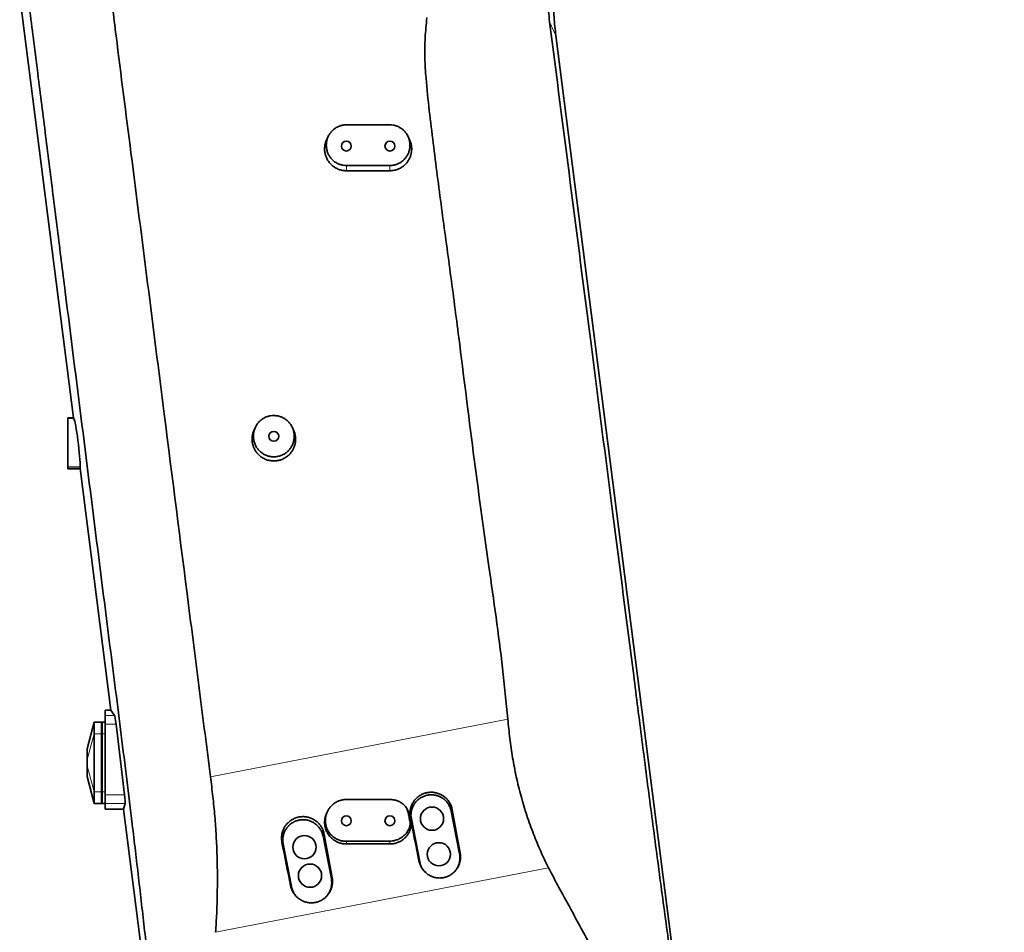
# Model space of a CAD drawing. Header units: millimetres. Extents: x 0 to 11920, y 0 to 8400.
# Tile 18 of 58: x 2261 to 2940, y 5766 to 6395. Entities that reach past the tile are written whole.
import ezdxf

# ---------------------------------------------------------------- set-up
doc = ezdxf.new("R2010")
doc.units = ezdxf.units.MM
doc.header["$LTSCALE"] = 20
doc.styles.add('SLDTEXTSTYLE0', font='TXT', dxfattribs={"width": 0.605})
doc.dimstyles.new('SLDDIMSTYLE0', dxfattribs={"dimtxt": 70, "dimasz": 70, "dimexe": 0, "dimexo": 0.0625, "dimgap": 17.5, "dimtad": 1, "dimdec": 1, "dimrnd": 1e-09, "dimzin": 12, "dimdsep": 46, "dimtxsty": 'SLDTEXTSTYLE0', "dimsah": 1, "dimcen": 0.09, "dimadec": 0, "dimazin": 3, "dimtfac": 1, "dimtofl": 0, "dimtmove": 0, "dimatfit": 3, "dimfxl": 1, "dimfrac": 2, "dimtolj": 1, "dimtzin": 12, "dimarcsym": 0})

# ---------------------------------------------------------------- blocks, each defined once
blk = doc.blocks.new('_D_4')
at = {"color": 7, "linetype": 'Continuous', "lineweight": 0}
for p, q in [((2793.1, 6732.88), (3368.2, 6732.88)), ((3338.2, 5587.88), (3338.2, 6732.88)), ((2553.54, 5587.88), (3368.2, 5587.88))]:
    blk.add_line(p, q, dxfattribs=at)
at = {"color": 7, "linetype": 'Continuous', "lineweight": 18}
for points in [[(3338.2, 6732.88), (3328.2, 6662.88), (3348.2, 6662.88)], [(3338.2, 5587.88), (3348.2, 5657.88), (3328.2, 5657.88)]]:
    blk.add_solid(points, dxfattribs=at)
at = {"color": 7, "linetype": 'Continuous', "lineweight": 18, "insert": (3247.97, 6053.44), "char_height": 70, "attachment_point": 1, "rotation": 90, "style": 'SLDTEXTSTYLE0'}
blk.add_mtext('1145', dxfattribs=at)
blk = doc.blocks.new('_D_11')
at = {"color": 7, "linetype": 'Continuous', "lineweight": 0}
for p, q in [((3258.88, 7562.88), (3957.47, 7562.88)), ((3927.47, 7562.88), (3927.47, 5191.88)), ((2805.72, 5191.88), (3957.47, 5191.88))]:
    blk.add_line(p, q, dxfattribs=at)
at = {"color": 7, "linetype": 'Continuous', "lineweight": 18}
for points in [[(3927.47, 7562.88), (3917.47, 7492.88), (3937.47, 7492.88)], [(3927.47, 5191.88), (3937.47, 5261.88), (3917.47, 5261.88)]]:
    blk.add_solid(points, dxfattribs=at)
at = {"color": 7, "linetype": 'Continuous', "lineweight": 18, "insert": (3837.23, 6270.44), "char_height": 70, "attachment_point": 1, "rotation": 90, "style": 'SLDTEXTSTYLE0'}
blk.add_mtext('2371', dxfattribs=at)

msp = doc.modelspace()

# ---------------------------------------------------------------- linework, layer by layer
at = {"color": 7, "linetype": 'Continuous', "lineweight": 35}
for p, q in [((2298.56, 6120.63), (2261.44, 6411.36)), ((2630.87, 6384.06), (2729.58, 5610.87)), ((2486.54, 6322.51), (2516.54, 6322.51)), ((2474.09, 6314.61), (2473.02, 6312.36)), ((2530.07, 6312.36), (2529, 6314.61)), ((2516.54, 6294.49), (2486.54, 6294.49)), ((2486.54, 6290.88), (2516.54, 6290.88)), ((2294.54, 6120.63), (2298.56, 6120.63)), ((2294.54, 6120.63), (2294.54, 6120.16)), ((2294.54, 6120.16), (2294.54, 6086.77)), ((2298.56, 6120.63), (2298.81, 6120.16)), ((2423.87, 6114.16), (2423.02, 6112.36)), ((2450.07, 6112.36), (2449.21, 6114.16)), ((2294.54, 6086.77), (2294.54, 6085.63)), ((2294.54, 6085.63), (2303.03, 6085.63)), ((2294.54, 6085.63), (2294.54, 6085.42)), ((2303.07, 6086.77), (2303.03, 6085.63)), ((2324.27, 5919.19), (2303.03, 6085.63)), ((2294.54, 6085.42), (2294.54, 6085.38)), ((2294.54, 6085.38), (2303.06, 6085.38)), ((2320.34, 5919.19), (2324.27, 5919.19)), ((2320.34, 5915.52), (2320.34, 5919.19)), ((2324.27, 5919.19), (2326.76, 5915.52)), ((2312.84, 5910.88), (2307.84, 5892.38)), ((2312.84, 5902.88), (2312.84, 5910.88)), ((2312.84, 5910.88), (2317.84, 5910.88)), ((2317.84, 5902.88), (2317.84, 5910.88)), ((2318.34, 5910.75), (2317.84, 5910.88)), ((2320.34, 5910.88), (2318.34, 5910.88)), ((2318.34, 5910.88), (2318.34, 5902.88)), ((2320.34, 5909.57), (2320.34, 5915.52)), ((2320.34, 5860.69), (2320.34, 5909.57)), ((2327.83, 5909.57), (2333.66, 5860.69)), ((2312.84, 5862.88), (2312.84, 5902.88)), ((2317.84, 5862.88), (2317.84, 5902.88)), ((2318.34, 5902.88), (2318.34, 5862.88)), ((2307.84, 5892.13), (2307.84, 5892.38)), ((2307.84, 5885.06), (2307.84, 5892.13)), ((2307.84, 5880.71), (2307.84, 5885.06)), ((2307.84, 5873.63), (2307.84, 5880.71)), ((2307.84, 5873.38), (2307.84, 5873.63)), ((2307.84, 5873.38), (2312.84, 5854.88)), ((2312.84, 5854.88), (2312.84, 5862.88)), ((2317.84, 5854.88), (2317.84, 5862.88)), ((2318.34, 5862.88), (2318.34, 5854.88)), ((2318.34, 5855.02), (2317.84, 5854.88)), ((2320.34, 5854.78), (2320.34, 5860.69)), ((2312.84, 5854.88), (2317.84, 5854.88)), ((2320.34, 5854.88), (2318.34, 5854.88)), ((2320.34, 5850.88), (2320.34, 5854.78)), ((2320.34, 5850.88), (2332.99, 5850.88)), ((2334.03, 5854.78), (2332.99, 5850.88)), ((2369.5, 5564.9), (2332.99, 5850.88)), ((2473.46, 5849.29), (2473.01, 5848.36)), ((2528.9, 5849.94), (2528.4, 5850.99)), ((2528.83, 5849.92), (2529.71, 5847.5)), ((2564.53, 5820.01), (2558.8, 5849.45)), ((2531.32, 5844.11), (2537.04, 5814.66)), ((2476.18, 5802.83), (2470.46, 5832.28)), ((2442.97, 5826.94), (2448.7, 5797.49))]:
    msp.add_line(p, q, dxfattribs=at)
at = {"color": 8, "linetype": 'Continuous', "lineweight": 18}
for p, q in [((2626.56, 6393.58), (2630.87, 6384.06)), ((2486.54, 6294.49), (2486.54, 6290.88)), ((2516.54, 6294.49), (2516.54, 6290.88)), ((2294.54, 6120.16), (2298.81, 6120.16)), ((2294.54, 6086.77), (2303.07, 6086.77)), ((2294.54, 6085.42), (2303.05, 6085.42)), ((2312.84, 5910.88), (2307.84, 5892.13)), ((2320.34, 5915.52), (2326.76, 5915.52)), ((2320.34, 5909.57), (2327.83, 5909.57)), ((2392.87, 5873.24), (2597.78, 5912.88)), ((2312.84, 5902.88), (2307.84, 5885.06)), ((2312.84, 5902.88), (2317.84, 5902.88)), ((2318.34, 5902.88), (2317.84, 5902.88)), ((2320.34, 5902.88), (2318.34, 5902.88)), ((2312.84, 5862.88), (2307.84, 5880.71)), ((2312.84, 5854.88), (2307.84, 5873.63)), ((2312.84, 5862.88), (2317.84, 5862.88)), ((2318.34, 5862.88), (2317.84, 5862.88)), ((2320.34, 5862.88), (2318.34, 5862.88)), ((2320.34, 5860.69), (2333.66, 5860.69)), ((2320.34, 5854.78), (2334.03, 5854.78)), ((2529.16, 5848.7), (2529.71, 5847.5)), ((2558.8, 5849.45), (2559.46, 5850.53)), ((2530.29, 5842.84), (2530.86, 5841.61)), ((2531.32, 5844.11), (2530.61, 5844.98)), ((2529.5, 5837), (2530.04, 5835.34)), ((2442.97, 5826.94), (2442.12, 5827.99)), ((2470.46, 5832.28), (2471.26, 5833.59)), ((2486.54, 5828.73), (2486.54, 5826.88)), ((2516.54, 5828.91), (2516.54, 5826.88)), ((2537.04, 5814.66), (2536.57, 5815.24)), ((2564.53, 5820.01), (2564.95, 5820.69)), ((2625.89, 5810.41), (2396.42, 5766.01)), ((2476.18, 5802.83), (2476.75, 5803.75)), ((2448.7, 5797.49), (2448.08, 5798.24))]:
    msp.add_line(p, q, dxfattribs=at)
at = {"color": 7, "linetype": 'Continuous', "lineweight": 35, "flags": 128}
msp.add_lwpolyline([(2486.54, 5857.55), (2495.92, 5857.56), (2506.23, 5857.57), (2516.54, 5857.59)], dxfattribs=at)
at = {"color": 7, "linetype": 'Continuous', "lineweight": 35}
for centre, radius in [((2486.54, 6307.88), 3.4), ((2516.54, 6307.88), 3.4), ((2436.54, 6107.88), 3.4), ((2545.54, 5844.33), 8), ((2486.54, 5842.88), 3.4), ((2516.54, 5842.88), 3.4), ((2457.67, 5824.7), 8), ((2550.31, 5819.79), 8), ((2461.48, 5805.07), 8)]:
    msp.add_circle(centre, radius, dxfattribs=at)
for centre, major_axis, ratio, start_param, end_param in [((2300.68, 6102.88), (-2.1, 17.5), 0.066859, 3.535269, 6.116808), ((2327.42, 5909.57), (-0.72, 6), 0.066859, 4.704372, 6.154502), ((2333.26, 5860.69), (-0.72, 6), 0.066859, 3.307602, 4.704372), ((2515.49, 5860.9), (-70.6, 363.2), 0.111469, 4.579822, 4.662178), ((2550.57, 5867.68), (-70.6, 363.2), 0.064747, 1.62075, 1.703103), ((2462.1, 5850.57), (-70.6, 363.2), 0.064747, 1.620418, 1.702765), ((2427.31, 5843.84), (-70.6, 363.2), 0.111469, 4.580162, 4.662512)]:
    msp.add_ellipse(centre, major_axis=major_axis, ratio=ratio, start_param=start_param, end_param=end_param, dxfattribs=at)
for points, knots in [([(2645.08, 6508.62), (2644, 6506.31), (2641.83, 6501.68), (2637.95, 6492.17), (2633.72, 6480.07), (2629.76, 6465.18), (2627.01, 6450.52), (2625.37, 6436.12), (2624.75, 6422.03), (2625.02, 6407.8), (2626.05, 6398.33), (2626.56, 6393.58)], [0, 0, 0, 0, 0.064859, 0.1298409, 0.2603921, 0.3901428, 0.5206159, 0.639059, 0.7580498, 0.8787357, 1, 1, 1, 1]), ([(2649.13, 6496.29), (2647.54, 6492.85), (2643.76, 6484.66), (2638.87, 6471.24), (2634.58, 6456.12), (2631.52, 6440.7), (2629.67, 6425.09), (2629.11, 6410.39), (2629.5, 6396.68), (2630.41, 6388.27), (2630.87, 6384.06)], [0, 0, 0, 0, 0.098486, 0.234649, 0.370858, 0.507103, 0.643372, 0.779654, 0.88983, 1, 1, 1, 1]), ([(2317.93, 6464.59), (2318.63, 6457.85), (2320.02, 6444.37), (2323.7, 6417.51), (2329.53, 6370.42), (2342.36, 6270.11), (2359.01, 6139.28), (2374.72, 6015.65), (2385.39, 5932.32), (2390.38, 5892.93), (2392.87, 5873.24)], [0, 0, 0, 0, 0.034103, 0.068214, 0.136443, 0.272899, 0.577187, 0.800173, 0.900087, 1, 1, 1, 1]), ([(2370.48, 5567.28), (2369.94, 5572.21), (2368.86, 5582.05), (2367.16, 5596.94), (2365.43, 5611.85), (2363.67, 5626.79), (2361.92, 5641.73), (2357.23, 5682.34), (2352.45, 5724.08), (2347.55, 5766.98), (2345.45, 5785.37), (2343.33, 5803.77), (2341.19, 5822.19), (2338.5, 5844.73), (2335.24, 5871.34), (2331.42, 5902), (2327.55, 5932.61), (2323.66, 5963.18), (2319.77, 5993.74), (2313.33, 6044.65), (2304.37, 6115.94), (2294.86, 6191.28), (2287.41, 6250.42), (2282.03, 6293.38), (2276.64, 6336.32), (2271.24, 6379.24), (2267.61, 6407.79), (2265.79, 6422.06)], [0, 0, 0, 0, 0.017359, 0.034723, 0.052115, 0.06953, 0.086943, 0.104335, 0.211618, 0.233091, 0.254574, 0.27605, 0.297508, 0.318959, 0.354791, 0.390626, 0.426488, 0.462371, 0.498255, 0.534118, 0.641401, 0.748685, 0.798948, 0.849217, 0.899483, 0.949743, 1, 1, 1, 1]), ([(2597.78, 5912.88), (2596.64, 5924.61), (2594.34, 5948.07), (2589.72, 5983.13), (2582.61, 6032.73), (2573.8, 6097), (2565.52, 6164.57), (2558.23, 6220.66), (2552.03, 6265.26), (2546.34, 6309.93), (2542.05, 6344.33), (2540.4, 6368.59), (2540.63, 6382.54), (2541.55, 6391.79), (2542.01, 6396.41)], [0, 0, 0, 0, 0.0725649, 0.1451471, 0.21773, 0.3811141, 0.5445018, 0.6369294, 0.7293646, 0.8217873, 0.9141979, 0.9427797, 0.971405, 1, 1, 1, 1]), ([(2626.56, 6393.58), (2631.32, 6356.58), (2640.84, 6282.56), (2655.37, 6169.45), (2669.92, 6056.26), (2680.7, 5972.6), (2687.35, 5920.75), (2690.19, 5898.53), (2693.05, 5876.28), (2695.94, 5853.99), (2698.88, 5831.57), (2701.88, 5809.07), (2704.91, 5786.49), (2707.95, 5763.93), (2711, 5741.39), (2713.98, 5719.36), (2716.87, 5697.83), (2719.68, 5676.81), (2722.49, 5655.81), (2725.32, 5634.83), (2727.22, 5620.93), (2728.17, 5613.99)], [0, 0, 0, 0, 0.142457, 0.284915, 0.435653, 0.578314, 0.60687, 0.635446, 0.664008, 0.692539, 0.721057, 0.749952, 0.778853, 0.807771, 0.836697, 0.865612, 0.892494, 0.919393, 0.946284, 0.973147, 1, 1, 1, 1]), ([(2486.54, 6294.49), (2485.78, 6294.53), (2484.24, 6294.6), (2482, 6295.2), (2479.88, 6296.15), (2477.95, 6297.44), (2476.25, 6299.04), (2474.84, 6300.9), (2473.75, 6302.99), (2473.02, 6305.24), (2472.67, 6307.6), (2472.71, 6309.98), (2473.17, 6312.34), (2474, 6314.58), (2475.21, 6316.66), (2476.73, 6318.48), (2478.56, 6320.03), (2480.59, 6321.22), (2482.8, 6322.05), (2484.8, 6322.46), (2486.07, 6322.5), (2486.54, 6322.51)], [0, 0, 0, 0, 0.052125, 0.105768, 0.157891, 0.211511, 0.263906, 0.317786, 0.370801, 0.42532, 0.478926, 0.534071, 0.587944, 0.643384, 0.697126, 0.752452, 0.805713, 0.860555, 0.913173, 0.967347, 1, 1, 1, 1]), ([(2516.54, 6322.51), (2517.3, 6322.47), (2518.85, 6322.4), (2521.08, 6321.8), (2523.21, 6320.85), (2525.14, 6319.57), (2526.84, 6317.96), (2528.24, 6316.1), (2529.34, 6314.01), (2530.07, 6311.77), (2530.42, 6309.41), (2530.37, 6307.03), (2529.92, 6304.66), (2529.09, 6302.43), (2527.88, 6300.34), (2526.35, 6298.52), (2524.53, 6296.98), (2522.5, 6295.78), (2520.29, 6294.95), (2518.29, 6294.55), (2517.02, 6294.51), (2516.54, 6294.49)], [0, 0, 0, 0, 0.052117, 0.105752, 0.157867, 0.211479, 0.263874, 0.317755, 0.37077, 0.42529, 0.478902, 0.534054, 0.587931, 0.643376, 0.697112, 0.752433, 0.805684, 0.860517, 0.913137, 0.967313, 1, 1, 1, 1]), ([(2473.06, 6312.34), (2472.93, 6312.11), (2472.41, 6311.14), (2471.87, 6309.25), (2471.49, 6306.74), (2471.57, 6304.19), (2472.07, 6301.69), (2472.98, 6299.31), (2474.28, 6297.12), (2475.93, 6295.17), (2477.89, 6293.54), (2480.09, 6292.26), (2482.48, 6291.38), (2484.65, 6290.94), (2486.02, 6290.9), (2486.54, 6290.88)], [0, 0, 0, 0, 0.025777, 0.109396, 0.193406, 0.277416, 0.361569, 0.44572, 0.529783, 0.613844, 0.697635, 0.781424, 0.86483, 0.948236, 1, 1, 1, 1]), ([(2516.54, 6290.88), (2517.38, 6290.92), (2519.06, 6291.01), (2521.51, 6291.66), (2523.82, 6292.69), (2525.93, 6294.09), (2527.76, 6295.82), (2529.29, 6297.84), (2530.45, 6300.09), (2531.23, 6302.51), (2531.59, 6305.02), (2531.52, 6307.57), (2531.04, 6310.06), (2530.39, 6311.6), (2530.07, 6312.36)], [0, 0, 0, 0, 0.083061, 0.166123, 0.249177, 0.332233, 0.41546, 0.498689, 0.582306, 0.665925, 0.749936, 0.833948, 0.918101, 1, 1, 1, 1]), ([(2436.54, 6122.19), (2435.77, 6122.16), (2434.2, 6122.08), (2431.92, 6121.47), (2429.76, 6120.51), (2427.8, 6119.2), (2426.07, 6117.56), (2424.64, 6115.67), (2423.52, 6113.54), (2422.78, 6111.26), (2422.42, 6108.86), (2422.47, 6106.44), (2422.93, 6104.03), (2423.78, 6101.76), (2425.01, 6099.64), (2426.56, 6097.79), (2428.42, 6096.21), (2430.48, 6095), (2432.73, 6094.15), (2435.05, 6093.7), (2437.43, 6093.65), (2439.76, 6093.99), (2442.01, 6094.73), (2444.09, 6095.82), (2445.97, 6097.27), (2447.59, 6098.99), (2448.91, 6100.99), (2449.88, 6103.17), (2450.49, 6105.52), (2450.69, 6107.92), (2450.49, 6110.36), (2449.88, 6112.71), (2448.88, 6114.95), (2447.53, 6116.96), (2445.85, 6118.73), (2443.92, 6120.16), (2441.77, 6121.24), (2439.3, 6122.03), (2437.52, 6122.13), (2436.54, 6122.19)], [0, 0, 0, 0, 0.026062, 0.052884, 0.078945, 0.105755, 0.131956, 0.158899, 0.185408, 0.212669, 0.239474, 0.267049, 0.293985, 0.321706, 0.348572, 0.376231, 0.402857, 0.430273, 0.456585, 0.483675, 0.509732, 0.536548, 0.56254, 0.589278, 0.615419, 0.642303, 0.668709, 0.695865, 0.722574, 0.750045, 0.776966, 0.804667, 0.831587, 0.8593, 0.886011, 0.913515, 0.939916, 0.967099, 1, 1, 1, 1]), ([(2423.06, 6112.34), (2422.81, 6111.82), (2422.2, 6110.54), (2421.68, 6108.31), (2421.47, 6105.78), (2421.71, 6103.25), (2422.36, 6100.78), (2423.43, 6098.46), (2424.87, 6096.35), (2426.64, 6094.52), (2428.69, 6093.01), (2430.97, 6091.89), (2433.6, 6091.06), (2435.49, 6090.94), (2436.54, 6090.88)], [0, 0, 0, 0, 0.057229, 0.141096, 0.224964, 0.309109, 0.393254, 0.477416, 0.561576, 0.645458, 0.729336, 0.812836, 0.896334, 1, 1, 1, 1]), ([(2436.54, 6090.88), (2437.38, 6090.92), (2439.06, 6091.01), (2441.51, 6091.66), (2443.82, 6092.69), (2445.93, 6094.09), (2447.76, 6095.82), (2449.29, 6097.84), (2450.45, 6100.09), (2451.23, 6102.51), (2451.59, 6105.02), (2451.52, 6107.57), (2451.04, 6110.06), (2450.39, 6111.6), (2450.07, 6112.36)], [0, 0, 0, 0, 0.083065, 0.166132, 0.24919, 0.33225, 0.415477, 0.498706, 0.582324, 0.665943, 0.749953, 0.833965, 0.918118, 1, 1, 1, 1]), ([(2597.78, 5912.88), (2598.22, 5908.45), (2599.08, 5899.6), (2601.01, 5886.36), (2603.51, 5873.05), (2606.75, 5859.76), (2610.75, 5846.54), (2615.33, 5833.9), (2620.33, 5821.81), (2624.04, 5814.21), (2625.89, 5810.41)], [0, 0, 0, 0, 0.124578, 0.249237, 0.373784, 0.502462, 0.631288, 0.759986, 0.879795, 1, 1, 1, 1]), ([(2396.42, 5766.01), (2396.7, 5770.35), (2397.25, 5779.04), (2397.61, 5792.19), (2397.73, 5805.43), (2397.49, 5818.84), (2396.89, 5832.36), (2395.94, 5846.01), (2394.59, 5859.65), (2393.45, 5868.71), (2392.87, 5873.24)], [0, 0, 0, 0, 0.122683, 0.245375, 0.368924, 0.492471, 0.61885, 0.745227, 0.87261, 1, 1, 1, 1]), ([(2559.46, 5850.53), (2559.24, 5851.42), (2558.79, 5853.26), (2557.53, 5855.67), (2555.94, 5857.77), (2554.12, 5859.46), (2552.02, 5860.84), (2549.74, 5861.83), (2547.31, 5862.43), (2544.84, 5862.61), (2542.35, 5862.37), (2539.96, 5861.73), (2537.69, 5860.68), (2535.65, 5859.28), (2533.86, 5857.54), (2532.41, 5855.54), (2531.3, 5853.31), (2530.58, 5850.95), (2530.27, 5848.48), (2530.35, 5846.48), (2530.55, 5845.32), (2530.61, 5844.98)], [0, 0, 0, 0, 0.059829, 0.121888, 0.175018, 0.229705, 0.28257, 0.336975, 0.389725, 0.444004, 0.496745, 0.551019, 0.603717, 0.657952, 0.710492, 0.764562, 0.817011, 0.870973, 0.923569, 0.97767, 1, 1, 1, 1]), ([(2486.54, 5828.73), (2485.74, 5828.77), (2484.1, 5828.84), (2481.73, 5829.45), (2479.46, 5830.44), (2477.43, 5831.79), (2475.63, 5833.47), (2474.17, 5835.41), (2473.06, 5837.57), (2472.33, 5839.87), (2471.99, 5842.27), (2472.06, 5844.68), (2472.54, 5847.06), (2473.4, 5849.33), (2474.64, 5851.44), (2476.21, 5853.31), (2478.09, 5854.91), (2480.2, 5856.16), (2482.51, 5857.04), (2484.65, 5857.48), (2486.01, 5857.53), (2486.54, 5857.55)], [0, 0, 0, 0, 0.0531736, 0.107877, 0.1610538, 0.2157962, 0.2685735, 0.3229117, 0.3752016, 0.4290149, 0.4812087, 0.5349014, 0.5873832, 0.6413636, 0.6942785, 0.748711, 0.8019193, 0.8566684, 0.9099063, 0.9646961, 1, 1, 1, 1]), ([(2516.54, 5857.59), (2517.49, 5857.54), (2519.23, 5857.44), (2521.71, 5856.71), (2524.08, 5855.61), (2525.48, 5854.48), (2526.24, 5853.87)], [0, 0, 0, 0, 0.2662796, 0.4927235, 0.7257471, 1, 1, 1, 1]), ([(2558.8, 5849.45), (2558.62, 5850.21), (2558.24, 5851.74), (2557.21, 5853.87), (2555.85, 5855.81), (2554.18, 5857.49), (2552.25, 5858.87), (2550.13, 5859.91), (2547.84, 5860.57), (2545.5, 5860.84), (2543.12, 5860.72), (2540.82, 5860.19), (2538.62, 5859.29), (2536.62, 5858.03), (2534.84, 5856.45), (2533.37, 5854.61), (2532.22, 5852.52), (2531.44, 5850.3), (2531.05, 5847.95), (2531.03, 5845.87), (2531.24, 5844.6), (2531.32, 5844.11)], [0, 0, 0, 0, 0.052921, 0.107377, 0.160299, 0.214755, 0.267668, 0.322115, 0.375034, 0.429488, 0.482431, 0.53691, 0.589831, 0.644287, 0.6972, 0.751645, 0.804577, 0.859043, 0.91198, 0.966453, 1, 1, 1, 1]), ([(2486.54, 5826.88), (2485.71, 5826.92), (2484.02, 5827), (2481.58, 5827.66), (2479.25, 5828.69), (2477.15, 5830.1), (2475.29, 5831.85), (2473.77, 5833.88), (2472.61, 5836.15), (2471.84, 5838.56), (2471.49, 5841.09), (2471.58, 5843.62), (2472.05, 5846.09), (2472.7, 5847.61), (2473.02, 5848.36)], [0, 0, 0, 0, 0.082408, 0.167212, 0.249618, 0.334405, 0.416992, 0.501974, 0.584562, 0.669554, 0.751964, 0.836774, 0.919008, 1, 1, 1, 1]), ([(2526.24, 5853.87), (2526.62, 5853.49), (2527.38, 5852.73), (2528.49, 5851.03), (2528.9, 5849.62), (2529.16, 5848.7)], [0, 0, 0, 0, 0.271554, 0.529302, 1, 1, 1, 1]), ([(2529.16, 5848.7), (2529.26, 5848.21), (2529.45, 5847.22), (2529.82, 5845.27), (2530.1, 5843.81), (2530.29, 5842.84)], [0, 0, 0, 0, 0.251895, 0.50379, 1, 1, 1, 1]), ([(2471.26, 5833.59), (2471.07, 5834.39), (2470.68, 5836.03), (2469.59, 5838.31), (2468.14, 5840.39), (2466.38, 5842.19), (2464.32, 5843.67), (2462.07, 5844.78), (2459.65, 5845.49), (2457.16, 5845.79), (2454.64, 5845.66), (2452.19, 5845.12), (2449.86, 5844.16), (2447.74, 5842.84), (2445.85, 5841.16), (2444.29, 5839.22), (2443.07, 5837.02), (2442.25, 5834.67), (2441.82, 5832.19), (2441.8, 5829.94), (2442.03, 5828.55), (2442.12, 5827.99)], [0, 0, 0, 0, 0.053086, 0.107708, 0.160796, 0.215437, 0.268307, 0.322715, 0.375474, 0.429763, 0.482525, 0.536822, 0.589514, 0.643742, 0.696298, 0.750384, 0.802855, 0.856843, 0.909401, 0.963466, 1, 1, 1, 1]), ([(2470.46, 5832.28), (2470.27, 5833.04), (2469.9, 5834.57), (2468.86, 5836.69), (2467.5, 5838.64), (2465.84, 5840.32), (2463.9, 5841.7), (2461.78, 5842.73), (2459.49, 5843.4), (2457.15, 5843.67), (2454.77, 5843.54), (2452.47, 5843.02), (2450.27, 5842.11), (2448.27, 5840.86), (2446.5, 5839.28), (2445.02, 5837.43), (2443.87, 5835.35), (2443.09, 5833.12), (2442.7, 5830.78), (2442.69, 5828.7), (2442.89, 5827.42), (2442.97, 5826.94)], [0, 0, 0, 0, 0.052924, 0.107383, 0.160307, 0.214767, 0.26768, 0.322127, 0.375046, 0.429499, 0.482442, 0.536922, 0.589843, 0.644299, 0.697211, 0.751657, 0.804588, 0.859055, 0.911992, 0.966465, 1, 1, 1, 1]), ([(2530.29, 5842.84), (2530.36, 5842.3), (2530.51, 5841.25), (2530.37, 5839.24), (2529.84, 5837.88), (2529.5, 5837)], [0, 0, 0, 0, 0.27379, 0.530558, 1, 1, 1, 1]), ([(2529.71, 5847.5), (2529.81, 5847.01), (2530, 5846.02), (2530.38, 5844.06), (2530.67, 5842.59), (2530.86, 5841.61)], [0, 0, 0, 0, 0.250009, 0.500018, 1, 1, 1, 1]), ([(2530.86, 5841.61), (2530.94, 5841.07), (2531.09, 5839.99), (2530.98, 5837.83), (2530.41, 5836.33), (2530.04, 5835.34)], [0, 0, 0, 0, 0.254922, 0.509844, 1, 1, 1, 1]), ([(2529.5, 5837), (2529.11, 5836.29), (2528.32, 5834.87), (2526.71, 5833.03), (2524.84, 5831.48), (2522.72, 5830.25), (2520.42, 5829.4), (2518.33, 5828.98), (2517.03, 5828.93), (2516.54, 5828.91)], [0, 0, 0, 0, 0.151059, 0.302126, 0.45312, 0.604123, 0.756472, 0.908821, 1, 1, 1, 1]), ([(2530.04, 5835.34), (2529.64, 5834.61), (2528.83, 5833.13), (2527.18, 5831.21), (2525.24, 5829.57), (2523.06, 5828.29), (2520.68, 5827.39), (2518.48, 5826.94), (2517.09, 5826.9), (2516.54, 5826.88)], [0, 0, 0, 0, 0.148435, 0.301165, 0.449603, 0.602369, 0.750441, 0.902821, 1, 1, 1, 1]), ([(2516.54, 5828.91), (2513.05, 5828.89), (2506.3, 5828.85), (2496.3, 5828.79), (2489.79, 5828.75), (2486.54, 5828.73)], [0, 0, 0, 0, 0.349465, 0.674732, 1, 1, 1, 1]), ([(2516.54, 5826.88), (2513.05, 5826.88), (2506.31, 5826.88), (2496.31, 5826.88), (2489.8, 5826.88), (2486.54, 5826.88)], [0, 0, 0, 0, 0.3492609, 0.6746303, 1, 1, 1, 1]), ([(2536.57, 5815.24), (2536.78, 5814.42), (2537.2, 5812.78), (2538.34, 5810.5), (2539.83, 5808.43), (2541.65, 5806.66), (2543.75, 5805.23), (2546.03, 5804.19), (2548.45, 5803.57), (2550.89, 5803.37), (2553.31, 5803.59), (2555.62, 5804.21), (2557.78, 5805.2), (2559.75, 5806.52), (2561.47, 5808.16), (2562.92, 5810.06), (2564.05, 5812.2), (2564.83, 5814.53), (2565.21, 5816.98), (2565.2, 5819.06), (2565.01, 5820.29), (2564.95, 5820.69)], [0, 0, 0, 0, 0.056039, 0.112078, 0.16816, 0.224237, 0.279861, 0.335475, 0.389595, 0.443707, 0.496125, 0.548543, 0.600132, 0.651726, 0.70377, 0.755821, 0.809318, 0.862821, 0.917912, 0.973004, 1, 1, 1, 1]), ([(2537.04, 5814.66), (2537.23, 5813.91), (2537.6, 5812.38), (2538.64, 5810.26), (2539.8, 5808.53), (2540.72, 5807.66), (2541.07, 5807.32)], [0, 0, 0, 0, 0.273042, 0.554, 0.827132, 1, 1, 1, 1]), ([(2560.5, 5807.31), (2560.65, 5807.44), (2561.4, 5808.09), (2562.46, 5809.53), (2563.63, 5811.59), (2564.41, 5813.82), (2564.8, 5816.17), (2564.81, 5818.25), (2564.61, 5819.52), (2564.53, 5820.01)], [0, 0, 0, 0, 0.0422415, 0.2144629, 0.3818935, 0.5541805, 0.7216293, 0.893938, 1, 1, 1, 1]), ([(2625.89, 5810.41), (2628.23, 5805.93), (2632.91, 5796.98), (2642.68, 5779.29), (2659.35, 5748.12), (2677.56, 5714.82), (2693.62, 5685.31), (2702.16, 5669.33), (2708.22, 5655.93), (2712.6, 5643.47), (2716.25, 5630.41), (2719.04, 5616.24), (2720.75, 5600.91), (2721.14, 5585.28), (2720.26, 5570.96), (2718.49, 5558.14), (2716.28, 5547.22), (2713.49, 5536.81), (2710.34, 5527.29), (2706.8, 5518.29), (2702.44, 5508.7), (2696.97, 5498.46), (2690.19, 5487.72), (2682.93, 5477.85), (2675.18, 5468.72), (2666.93, 5460.26), (2658.02, 5452.29), (2648.58, 5444.98), (2638.75, 5438.43), (2628.68, 5432.67), (2618.73, 5427.87), (2609.02, 5423.93), (2598.94, 5420.52), (2588.05, 5417.63), (2576.17, 5415.37), (2563.6, 5413.93), (2550.34, 5413.44), (2536.7, 5414.17), (2527.15, 5415.16), (2522.27, 5416.23), (2521.84, 5416.32)], [0, 0, 0, 0, 0.028015, 0.056037, 0.112076, 0.224162, 0.266596, 0.298459, 0.324657, 0.348185, 0.371712, 0.399891, 0.428261, 0.457245, 0.486441, 0.507652, 0.528863, 0.548006, 0.567149, 0.584219, 0.601288, 0.625137, 0.648064, 0.670991, 0.692322, 0.713652, 0.735638, 0.757625, 0.778848, 0.800071, 0.820853, 0.839016, 0.857179, 0.878783, 0.900387, 0.923031, 0.947709, 0.972658, 0.997607, 1, 1, 1, 1]), ([(2448.08, 5798.24), (2448.27, 5797.49), (2448.65, 5795.97), (2449.69, 5793.77), (2451.09, 5791.71), (2452.88, 5789.86), (2454.95, 5788.35), (2457.23, 5787.23), (2459.66, 5786.53), (2462.13, 5786.25), (2464.58, 5786.41), (2466.94, 5786.97), (2469.15, 5787.91), (2471.17, 5789.19), (2472.95, 5790.79), (2474.47, 5792.67), (2475.67, 5794.79), (2476.52, 5797.12), (2476.97, 5799.58), (2477.03, 5801.82), (2476.83, 5803.2), (2476.75, 5803.75)], [0, 0, 0, 0, 0.051286, 0.102573, 0.158644, 0.21471, 0.270413, 0.326107, 0.380383, 0.434652, 0.487203, 0.539754, 0.591341, 0.642934, 0.694884, 0.746841, 0.800214, 0.853594, 0.908561, 0.96353, 1, 1, 1, 1]), ([(2472.16, 5790.14), (2472.31, 5790.27), (2473.07, 5790.93), (2474.13, 5792.38), (2475.3, 5794.44), (2476.07, 5796.68), (2476.46, 5799.02), (2476.46, 5801.09), (2476.26, 5802.36), (2476.18, 5802.83)], [0, 0, 0, 0, 0.044268, 0.216489, 0.383916, 0.556198, 0.72365, 0.895962, 1, 1, 1, 1]), ([(2448.7, 5797.49), (2448.88, 5796.73), (2449.26, 5795.19), (2450.31, 5793.07), (2451.47, 5791.34), (2452.38, 5790.48), (2452.73, 5790.15)], [0, 0, 0, 0, 0.27462, 0.557299, 0.830434, 1, 1, 1, 1])]:
    msp.add_open_spline(points, degree=3, knots=knots, dxfattribs=at)

# ---------------------------------------------------------------- dimensions: what is measured, and where the dimension line sits
at = {"color": 7, "linetype": 'Continuous', "lineweight": 18}
for base, p1, p2, picture, middle in [((3927.47, 5191.88), (3254.88, 7562.88), (2801.72, 5191.88), '_D_11', (3927.47, 6377.38)), ((3338.2, 6732.88), (2549.54, 5587.88), (2789.1, 6732.88), '_D_4', (3338.2, 6160.38))]:
    dim = msp.add_linear_dim(base=base, p1=p1, p2=p2, angle=90, dimstyle='SLDDIMSTYLE0', dxfattribs=at)
    dim.commit()
    dim.dimension.update_dxf_attribs({"geometry": picture, "text_midpoint": middle, "dimtype": 160})

doc.saveas('drawing.dxf')
